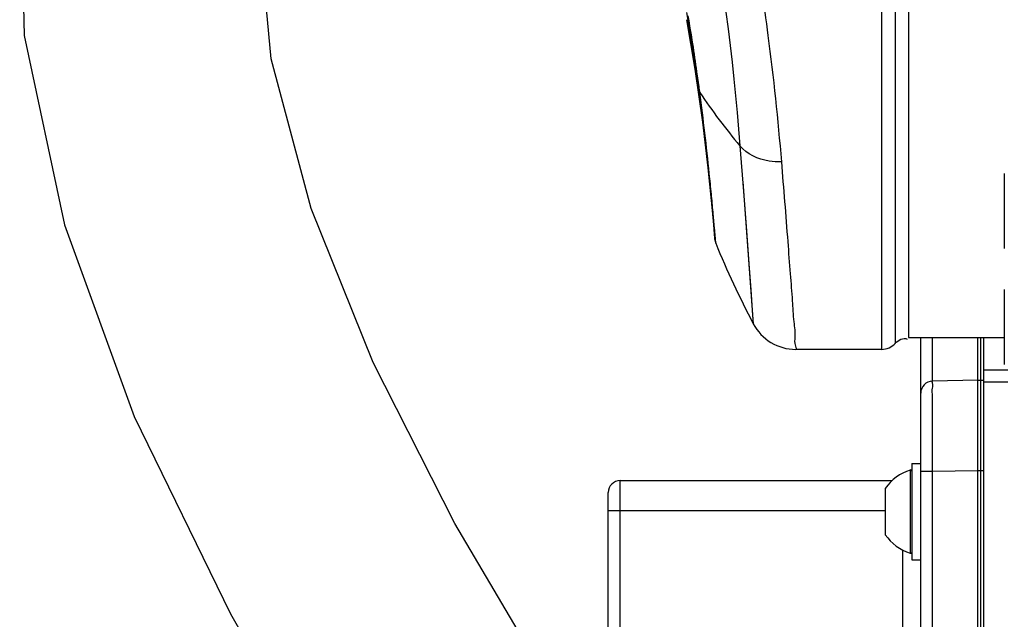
# Model space of a CAD drawing. Header units: millimetres. Extents: x 0 to 12486, y 0 to 8400.
# Tile 7 of 111: x 2757 to 2921, y 5424 to 5523. Entities that reach past the tile are written whole.
import ezdxf

# ---------------------------------------------------------------- set-up
doc = ezdxf.new("R2010")
doc.units = ezdxf.units.MM
doc.header["$LTSCALE"] = 653.4
for name, color, linetype in [('304102000091DXF_CONTINUOUS_LINE', 7, 'CONTINUOUS'), ('304103000034DXF_CONTINUOUS_LINE', 7, 'CONTINUOUS'), ('304103000240DXF_CONTINUOUS_LINE', 7, 'CONTINUOUS'), ('304106000057DXF_CONTINUOUS_LINE', 7, 'CONTINUOUS'), ('304106000060DXF_CONTINUOUS_LINE', 7, 'CONTINUOUS'), ('501024000011DXF_CONTINUOUS_LINE', 7, 'CONTINUOUS'), ('501024000018DXF_CONTINUOUS_LINE', 7, 'CONTINUOUS'), ('504001000008DXF_CONTINUOUS_LINE', 7, 'CONTINUOUS'), ('R25-1800XIANDXF_CONTINUOUS_LINE', 7, 'CONTINUOUS')]:
    doc.layers.add(name, color=color, linetype=linetype)

msp = doc.modelspace()

# ---------------------------------------------------------------- linework, layer by layer
at = {"layer": '304102000091DXF_CONTINUOUS_LINE', "color": 7, "linetype": 'Continuous'}
for p, q in [((2906.672, 5277.429), (2906.672, 5470.549)), ((2916.672, 5273.549), (2916.672, 5470.549)), ((2916.172, 5463.396), (2908.634, 5463.255))]:
    msp.add_line(p, q, dxfattribs=at)
at = {"layer": '304102000091DXF_CONTINUOUS_LINE', "color": 9, "linetype": 'Continuous'}
for p, q in [((2908.637, 5463.255), (2908.637, 5470.549)), ((2908.637, 5448.257), (2916.172, 5448.398)), ((2916.172, 5448.398), (2916.672, 5448.408)), ((2906.672, 5448.257), (2908.637, 5448.257)), ((2908.637, 5283.688), (2908.637, 5448.257))]:
    msp.add_line(p, q, dxfattribs=at)
at = {"layer": '304102000091DXF_CONTINUOUS_LINE', "color": 7, "linetype": 'Continuous'}
msp.add_arc((2908.672, 5461.255), 2, 91.07281, 180, dxfattribs=at)
at = {"layer": '304102000091DXF_CONTINUOUS_LINE', "color": 9, "linetype": 'Continuous'}
msp.add_open_spline([(2908.637, 5448.257), (2908.632, 5450.17), (2908.623, 5452.95), (2908.626, 5456.478), (2908.607, 5458.738), (2908.656, 5460.533), (2908.543, 5462.012), (2908.756, 5462.654), (2908.539, 5463.246), (2908.634, 5463.255)], degree=3, knots=[0, 0, 0, 0, 0.382663, 0.5555401, 0.7070753, 0.831438, 0.9238514, 0.98077, 1, 1, 1, 1], dxfattribs=at)
at = {"layer": '304103000034DXF_CONTINUOUS_LINE', "color": 7, "linetype": 'Continuous'}
for p, q in [((2917.172, 5272.049), (2917.172, 5470.549)), ((2917.172, 5465.14), (2921.172, 5465.14))]:
    msp.add_line(p, q, dxfattribs=at)
at = {"layer": '304103000034DXF_CONTINUOUS_LINE', "color": 9, "linetype": 'Continuous'}
msp.add_line((2917.172, 5463.14), (2921.172, 5463.14), dxfattribs=at)
at = {"layer": '304103000240DXF_CONTINUOUS_LINE', "color": 9, "linetype": 'Continuous'}
for p, q in [((2900.172, 5468.549), (2900.172, 5573.549)), ((2902.408, 5570.688), (2902.408, 5469.549)), ((2904.644, 5570.838), (2904.644, 5470.549)), ((2869.682, 5511.907), (2869.914, 5511.295)), ((2876.59, 5502.421), (2877.163, 5494.845)), ((2877.043, 5496.439), (2878.804, 5472.815)), ((2877.163, 5494.845), (2877.657, 5488.284)), ((2872.497, 5486.947), (2872.342, 5488.804)), ((2877.657, 5488.284), (2878.067, 5482.808)), ((2872.556, 5486.216), (2872.497, 5486.947)), ((2878.067, 5482.808), (2878.388, 5478.478))]:
    msp.add_line(p, q, dxfattribs=at)
at = {"layer": '304103000240DXF_CONTINUOUS_LINE', "color": 7, "linetype": 'Continuous'}
for p, q in [((2867.713, 5523.411), (2869.1, 5515.204)), ((2869.1, 5515.204), (2870.357, 5506.364)), ((2870.357, 5506.364), (2871.265, 5498.738)), ((2871.265, 5498.738), (2871.819, 5493.299)), ((2871.761, 5493.912), (2872.231, 5488.74)), ((2871.819, 5493.299), (2872.112, 5490.103)), ((2872.112, 5490.103), (2872.314, 5487.746)), ((2872.231, 5488.74), (2872.38, 5486.953)), ((2872.38, 5486.953), (2872.556, 5486.216)), ((2904.644, 5470.549), (2920.572, 5470.549)), ((2900.172, 5468.549), (2885.88, 5468.549))]:
    msp.add_line(p, q, dxfattribs=at)
for points in [[(2867.71, 5524.589), (2868.364, 5520.756), (2869.16, 5515.614), (2869.682, 5511.908)], [(2869.682, 5511.907), (2870.896, 5502.151), (2871.761, 5493.912)]]:
    msp.add_lwpolyline(points, dxfattribs=at)
at = {"layer": '304103000240DXF_CONTINUOUS_LINE', "color": 9, "linetype": 'Continuous'}
msp.add_lwpolyline([(2878.388, 5478.478), (2878.7, 5474.241), (2878.758, 5473.45)], dxfattribs=at)
for centre, radius, start, end in [((2954.943, 5568.314), 102.377, 213.8451, 220.06278), ((2367.839, 5445.729), 506.339, 5.17243, 5.51499), ((2379.388, 5446.773), 494.743, 4.87344, 5.17263)]:
    msp.add_arc(centre, radius, start, end, dxfattribs=at)
at = {"layer": '304103000240DXF_CONTINUOUS_LINE', "color": 7, "linetype": 'Continuous'}
for centre, radius, start, end in [((3011.547, 5542.867), 150.093, 202.17537, 207.82197), ((2885.88, 5476.549), 8, 207.82368, 270), ((2900.172, 5471.549), 3, 270, 318.18969)]:
    msp.add_arc(centre, radius, start, end, dxfattribs=at)
at = {"layer": '304103000240DXF_CONTINUOUS_LINE', "color": 9, "linetype": 'Continuous'}
for points, knots in [([(2848.031, 5621.049), (2852.301, 5610.886), (2866.447, 5572.613), (2874.347, 5532.09), (2876.59, 5502.421)], [0, 0, 0, 0, 0.2703358, 1, 1, 1, 1]), ([(2880.161, 5528.598), (2880.549, 5525.988), (2881.886, 5516.406), (2882.907, 5506.78), (2883.481, 5499.767)], [0, 0, 0, 0, 0.2727422, 1, 1, 1, 1]), ([(2869.833, 5511.91), (2869.707, 5512.859), (2869.149, 5516.92), (2868.517, 5520.971), (2867.979, 5524.067)], [0, 0, 0, 0, 0.2335164, 1, 1, 1, 1]), ([(2869.914, 5511.295), (2869.901, 5511.397), (2869.874, 5511.602), (2869.847, 5511.807), (2869.833, 5511.91)], [0, 0, 0, 0, 0.4986001, 1, 1, 1, 1]), ([(2871.834, 5494.391), (2871.724, 5495.529), (2871.16, 5501.172), (2870.503, 5506.805), (2869.914, 5511.295)], [0, 0, 0, 0, 0.2015592, 1, 1, 1, 1]), ([(2883.481, 5499.767), (2882.796, 5499.74), (2880.305, 5499.866), (2877.741, 5501.01), (2876.59, 5502.421)], [0, 0, 0, 0, 0.2736058, 1, 1, 1, 1]), ([(2883.481, 5499.767), (2883.844, 5495.336), (2884.35, 5489.105), (2884.923, 5481.409), (2885.298, 5476.923), (2885.451, 5473.51), (2885.875, 5470.782), (2885.559, 5469.619), (2886.049, 5468.565), (2885.88, 5468.549)], [0, 0, 0, 0, 0.4259883, 0.5982051, 0.7411793, 0.8536788, 0.9347345, 0.9836486, 1, 1, 1, 1])]:
    msp.add_open_spline(points, degree=3, knots=knots, dxfattribs=at)
at = {"layer": '304103000240DXF_CONTINUOUS_LINE', "color": 7, "linetype": 'Continuous'}
msp.add_open_spline([(2902.408, 5469.549), (2902.882, 5470.079), (2903.839, 5470.626), (2904.429, 5470.229)], degree=3, dxfattribs=at)
at = {"layer": '304106000057DXF_CONTINUOUS_LINE', "color": 9, "linetype": 'Continuous'}
for p, q in [((2856.672, 5416.584), (2856.672, 5446.705)), ((2854.672, 5441.705), (2900.772, 5441.705)), ((2903.672, 5418.387), (2903.672, 5435.156))]:
    msp.add_line(p, q, dxfattribs=at)
at = {"layer": '304106000057DXF_CONTINUOUS_LINE', "color": 7, "linetype": 'Continuous'}
for p, q in [((2856.672, 5446.705), (2901.92, 5446.705)), ((2854.672, 5416.347), (2854.672, 5444.705))]:
    msp.add_line(p, q, dxfattribs=at)
msp.add_arc((2856.672, 5444.705), 2, 90, 180, dxfattribs=at)
at = {"layer": '304106000060DXF_CONTINUOUS_LINE', "color": 7, "linetype": 'Continuous'}
for p, q in [((2916.172, 5273.549), (2916.172, 5470.549)), ((2917.172, 5465.138), (2917.172, 5470.549)), ((2916.172, 5463.405), (2917.172, 5463.405)), ((2917.172, 5283.549), (2917.172, 5448.405))]:
    msp.add_line(p, q, dxfattribs=at)
at = {"layer": '304106000060DXF_CONTINUOUS_LINE', "color": 9, "linetype": 'Continuous'}
msp.add_line((2916.172, 5448.405), (2917.172, 5448.405), dxfattribs=at)
at = {"layer": '501024000011DXF_CONTINUOUS_LINE', "color": 7, "linetype": 'Continuous'}
for p, q in [((2920.572, 5497.812), (2920.572, 5485.312)), ((2920.572, 5478.528), (2920.572, 5466.028))]:
    msp.add_line(p, q, dxfattribs=at)
at = {"layer": '501024000018DXF_CONTINUOUS_LINE', "color": 9, "linetype": 'Continuous'}
msp.add_line((2904.911, 5448.471), (2904.911, 5434.627), dxfattribs=at)
at = {"layer": '501024000018DXF_CONTINUOUS_LINE', "color": 7, "linetype": 'Continuous'}
msp.add_line((2900.772, 5445.399), (2900.772, 5437.699), dxfattribs=at)
for centre, radius, start, end in [((2907.323, 5440.895), 7.95, 107.66333, 145.49652), ((2904.972, 5448.28), 0.2, 0, 107.66333), ((2907.323, 5442.202), 7.95, 214.50348, 252.33667), ((2904.972, 5434.818), 0.2, 252.33667, 360)]:
    msp.add_arc(centre, radius, start, end, dxfattribs=at)
at = {"layer": '504001000008DXF_CONTINUOUS_LINE', "color": 7, "linetype": 'Continuous'}
for p, q in [((2905.172, 5449.549), (2905.172, 5433.549)), ((2905.172, 5449.549), (2906.672, 5449.549)), ((2905.172, 5433.549), (2906.672, 5433.549))]:
    msp.add_line(p, q, dxfattribs=at)
at = {"layer": 'R25-1800XIANDXF_CONTINUOUS_LINE', "color": 7, "linetype": 'Continuous'}
msp.add_line((2791.817, 5424.514), (2809.549, 5394.085), dxfattribs=at)
for points in [[(2810.378, 5695.309), (2805.625, 5678.469), (2790.635, 5645.842), (2774.842, 5614.721), (2762.7, 5583.775), (2756.762, 5552.41), (2757.529, 5520.765), (2764.19, 5489.257), (2775.799, 5457.379), (2791.817, 5424.514)], [(2843.502, 5415.227), (2829.177, 5439.575), (2815.592, 5466.341), (2805.265, 5492.01), (2798.597, 5516.913), (2796.296, 5541.888), (2799.585, 5567.084), (2808.834, 5592.905), (2822.212, 5619.81), (2830.942, 5637.468)]]:
    msp.add_lwpolyline(points, dxfattribs=at)

doc.saveas('drawing.dxf')
